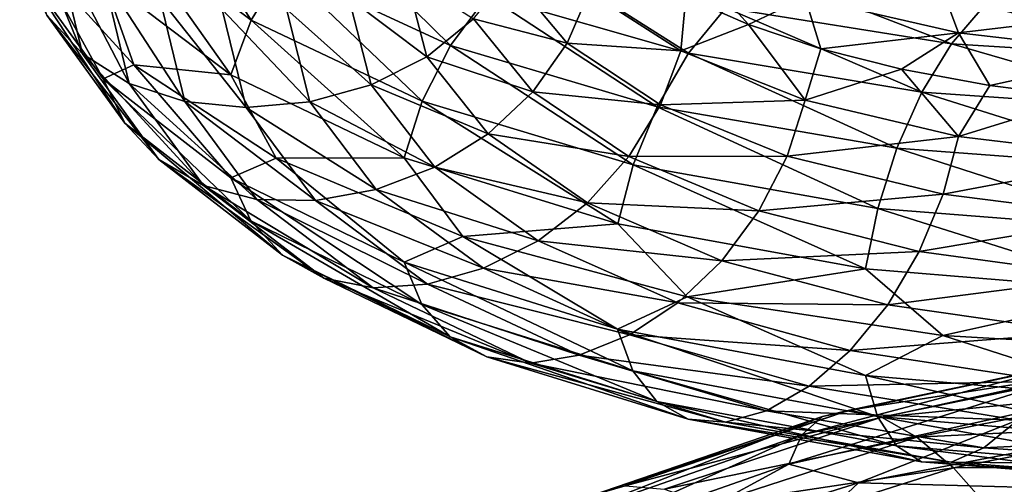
# Model space of a CAD drawing. Header units: metres. Extents: x -80 to 80, y -455 to 95.
# Tile 221 of 256: x -18.68 to -8.5, y -300.5 to -295.69. Entities that reach past the tile are written whole.
import ezdxf

# ---------------------------------------------------------------- set-up
doc = ezdxf.new("R2010")
doc.units = ezdxf.units.M
doc.layers.add('solid_501010_k_02', color=7, linetype='CONTINUOUS')
doc.layers.add('solid_501010_k_02_01', color=7, linetype='CONTINUOUS')

msp = doc.modelspace()

# ---------------------------------------------------------------- linework, layer by layer
at = {"layer": 'solid_501010_k_02'}
for points in [[(-17.233683, -294.212769, 1121.030518), (-17.587498, -294.718689, 1120.885864), (-16.284454, -295.69812, 1123.627319)], [(-15.956854, -295.157196, 1123.724121), (-17.233683, -294.212769, 1121.030518), (-16.284454, -295.69812, 1123.627319)], [(-18.677416, -294.467926, 1113.87207), (-18.30312, -294.892853, 1113.615234), (-18.027668, -296.045929, 1116.506226)], [(-18.39633, -295.645935, 1116.819946), (-18.677416, -294.467926, 1113.87207), (-18.027668, -296.045929, 1116.506226)], [(-15.528892, -294.675323, 1123.721191), (-15.956854, -295.157196, 1123.724121), (-14.225004, -295.96167, 1126.201538)], [(-13.84349, -295.441803, 1126.140381), (-15.528892, -294.675323, 1123.721191), (-14.225004, -295.96167, 1126.201538)], [(-17.587498, -294.718689, 1120.885864), (-17.813766, -295.258484, 1120.667603), (-16.493959, -296.263794, 1123.438232)], [(-16.284454, -295.69812, 1123.627319), (-17.587498, -294.718689, 1120.885864), (-16.493959, -296.263794, 1123.438232)], [(-18.30312, -294.892853, 1113.615234), (-17.813513, -295.235413, 1113.406006), (-17.545429, -296.35202, 1116.224121)], [(-18.027668, -296.045929, 1116.506226), (-18.30312, -294.892853, 1113.615234), (-17.545429, -296.35202, 1116.224121)], [(-13.38911, -295.009277, 1125.961792), (-13.84349, -295.441803, 1126.140381), (-11.765766, -296.04068, 1128.288574)], [(-11.379582, -295.57135, 1128.048218), (-13.38911, -295.009277, 1125.961792), (-11.765766, -296.04068, 1128.288574)], [(-11.843834, -294.966949, 1121.172485), (-11.143126, -295.743011, 1121.846313), (-11.794108, -295.457794, 1120.796021)], [(-10.558384, -295.462738, 1123.072021), (-11.143126, -295.743011, 1121.846313), (-11.843834, -294.966949, 1121.172485)], [(-18.489235, -295.071136, 1118.480469), (-18.631384, -295.177704, 1117.145142), (-17.815472, -296.305206, 1120.058105)], [(-17.498829, -296.159271, 1121.349365), (-18.489235, -295.071136, 1118.480469), (-17.815472, -296.305206, 1120.058105)], [(-17.813766, -295.258484, 1120.667603), (-18.489235, -295.071136, 1118.480469), (-17.498829, -296.159271, 1121.349365)], [(-18.631384, -295.177704, 1117.145142), (-18.39633, -295.645935, 1116.819946), (-17.590712, -296.761902, 1119.696167)], [(-17.815472, -296.305206, 1120.058105), (-18.631384, -295.177704, 1117.145142), (-17.590712, -296.761902, 1119.696167)], [(-15.956854, -295.157196, 1123.724121), (-16.284454, -295.69812, 1123.627319), (-14.51705, -296.534241, 1126.14856)], [(-14.225004, -295.96167, 1126.201538), (-15.956854, -295.157196, 1123.724121), (-14.51705, -296.534241, 1126.14856)], [(-13.985809, -295.685791, 1115.893433), (-13.61579, -295.221741, 1116.094238), (-13.019524, -295.937347, 1118.28833)], [(-13.019524, -295.937347, 1118.28833), (-13.61579, -295.221741, 1116.094238), (-12.793254, -295.403595, 1118.508911)], [(-10.953315, -295.208405, 1127.696045), (-11.379582, -295.57135, 1128.048218), (-9.046662, -295.943787, 1129.817505)], [(-8.707783, -295.549316, 1129.408447), (-10.953315, -295.208405, 1127.696045), (-9.046662, -295.943787, 1129.817505)], [(-16.493959, -296.263794, 1123.438232), (-17.813766, -295.258484, 1120.667603), (-17.498829, -296.159271, 1121.349365)], [(-17.813513, -295.235413, 1113.406006), (-17.229902, -295.470062, 1113.260498), (-16.9706, -296.540039, 1115.993164)], [(-17.545429, -296.35202, 1116.224121), (-17.813513, -295.235413, 1113.406006), (-16.9706, -296.540039, 1115.993164)], [(-15.274758, -295.466644, 1113.250488), (-14.690266, -295.230072, 1113.389771), (-14.469185, -296.076965, 1115.758301)], [(-14.469185, -296.076965, 1115.758301), (-14.690266, -295.230072, 1113.389771), (-13.985809, -295.685791, 1115.893433)], [(-13.019524, -295.937347, 1118.28833), (-12.793254, -295.403595, 1118.508911), (-11.845414, -296.016785, 1120.564941)], [(-11.845414, -296.016785, 1120.564941), (-12.793254, -295.403595, 1118.508911), (-11.794108, -295.457794, 1120.796021)], [(-8.973711, -295.828705, 1124.765747), (-10.558384, -295.462738, 1123.072021), (-9.131389, -295.405426, 1125.211792)], [(-17.229902, -295.470062, 1113.260498), (-16.58519, -295.586761, 1113.185791), (-16.335592, -296.602722, 1115.825073)], [(-16.9706, -296.540039, 1115.993164), (-17.229902, -295.470062, 1113.260498), (-16.335592, -296.602722, 1115.825073)], [(-15.919917, -295.585571, 1113.182373), (-15.274758, -295.466644, 1113.250488), (-15.044881, -296.367371, 1115.701904)], [(-15.044881, -296.367371, 1115.701904), (-15.274758, -295.466644, 1113.250488), (-14.469185, -296.076965, 1115.758301)], [(-13.84349, -295.441803, 1126.140381), (-14.225004, -295.96167, 1126.201538), (-12.09002, -296.593414, 1128.401001)], [(-11.765766, -296.04068, 1128.288574), (-13.84349, -295.441803, 1126.140381), (-12.09002, -296.593414, 1128.401001)], [(-11.845414, -296.016785, 1120.564941), (-11.794108, -295.457794, 1120.796021), (-11.143126, -295.743011, 1121.846313)], [(-10.558384, -295.462738, 1123.072021), (-10.396698, -295.993652, 1122.84436), (-11.143126, -295.743011, 1121.846313)], [(-8.973711, -295.828705, 1124.765747), (-10.396698, -295.993652, 1122.84436), (-10.558384, -295.462738, 1123.072021)], [(-16.58519, -295.586761, 1113.185791), (-15.919917, -295.585571, 1113.182373), (-15.680331, -296.543915, 1115.725952)], [(-16.335592, -296.602722, 1115.825073), (-16.58519, -295.586761, 1113.185791), (-15.680331, -296.543915, 1115.725952)], [(-15.680331, -296.543915, 1115.725952), (-15.919917, -295.585571, 1113.182373), (-15.044881, -296.367371, 1115.701904)], [(-11.379582, -295.57135, 1128.048218), (-11.765766, -296.04068, 1128.288574), (-9.353675, -296.443054, 1130.109131)], [(-9.046662, -295.943787, 1129.817505), (-11.379582, -295.57135, 1128.048218), (-9.353675, -296.443054, 1130.109131)], [(-18.39633, -295.645935, 1116.819946), (-18.027668, -296.045929, 1116.506226), (-17.238194, -297.138031, 1119.327148)], [(-17.590712, -296.761902, 1119.696167), (-18.39633, -295.645935, 1116.819946), (-17.238194, -297.138031, 1119.327148)], [(-16.284454, -295.69812, 1123.627319), (-16.493959, -296.263794, 1123.438232), (-14.703816, -297.123352, 1125.98645)], [(-14.51705, -296.534241, 1126.14856), (-16.284454, -295.69812, 1123.627319), (-14.703816, -297.123352, 1125.98645)], [(-14.469185, -296.076965, 1115.758301), (-13.985809, -295.685791, 1115.893433), (-13.373338, -296.437958, 1118.13855)], [(-13.373338, -296.437958, 1118.13855), (-13.985809, -295.685791, 1115.893433), (-13.019524, -295.937347, 1118.28833)], [(-10.559793, -296.523834, 1122.461792), (-11.845414, -296.016785, 1120.564941), (-11.143126, -295.743011, 1121.846313)], [(-10.559793, -296.523834, 1122.461792), (-11.143126, -295.743011, 1121.846313), (-10.396698, -295.993652, 1122.84436)], [(-8.973711, -295.828705, 1124.765747), (-9.563413, -296.205322, 1123.780518), (-10.396698, -295.993652, 1122.84436)], [(-8.973711, -295.828705, 1124.765747), (-8.652102, -296.374176, 1124.646729), (-9.563413, -296.205322, 1123.780518)], [(-7.134017, -296.042572, 1126.210449), (-8.652102, -296.374176, 1124.646729), (-8.973711, -295.828705, 1124.765747)], [(-14.225004, -295.96167, 1126.201538), (-14.51705, -296.534241, 1126.14856), (-12.338234, -297.19342, 1128.386475)], [(-12.09002, -296.593414, 1128.401001), (-14.225004, -295.96167, 1126.201538), (-12.338234, -297.19342, 1128.386475)], [(-13.373338, -296.437958, 1118.13855), (-13.019524, -295.937347, 1118.28833), (-12.054918, -296.574799, 1120.374512)], [(-12.054918, -296.574799, 1120.374512), (-13.019524, -295.937347, 1118.28833), (-11.845414, -296.016785, 1120.564941)], [(-12.054918, -296.574799, 1120.374512), (-11.845414, -296.016785, 1120.564941), (-10.559793, -296.523834, 1122.461792)], [(-10.559793, -296.523834, 1122.461792), (-10.396698, -295.993652, 1122.84436), (-9.563413, -296.205322, 1123.780518)], [(-18.027668, -296.045929, 1116.506226), (-17.545429, -296.35202, 1116.224121), (-16.777073, -297.409058, 1118.974243)], [(-17.238194, -297.138031, 1119.327148), (-18.027668, -296.045929, 1116.506226), (-16.777073, -297.409058, 1118.974243)], [(-15.044881, -296.367371, 1115.701904), (-14.469185, -296.076965, 1115.758301), (-13.835546, -296.87442, 1118.070679)], [(-13.835546, -296.87442, 1118.070679), (-14.469185, -296.076965, 1115.758301), (-13.373338, -296.437958, 1118.13855)], [(-11.765766, -296.04068, 1128.288574), (-12.09002, -296.593414, 1128.401001), (-9.611454, -297.022675, 1130.26416)], [(-9.353675, -296.443054, 1130.109131), (-11.765766, -296.04068, 1128.288574), (-9.611454, -297.022675, 1130.26416)], [(-7.134017, -296.042572, 1126.210449), (-7.669258, -296.49704, 1125.437012), (-8.652102, -296.374176, 1124.646729)], [(-17.498829, -296.159271, 1121.349365), (-17.815472, -296.305206, 1120.058105), (-16.495541, -297.326904, 1122.822998)], [(-16.025723, -297.124603, 1124.034424), (-17.498829, -296.159271, 1121.349365), (-16.495541, -297.326904, 1122.822998)], [(-16.493959, -296.263794, 1123.438232), (-17.498829, -296.159271, 1121.349365), (-16.025723, -297.124603, 1124.034424)], [(-8.974908, -296.899872, 1124.153442), (-10.559793, -296.523834, 1122.461792), (-9.563413, -296.205322, 1123.780518)], [(-8.974908, -296.899872, 1124.153442), (-9.563413, -296.205322, 1123.780518), (-8.652102, -296.374176, 1124.646729)], [(-17.815472, -296.305206, 1120.058105), (-17.590712, -296.761902, 1119.696167), (-16.287432, -297.772949, 1122.426514)], [(-16.495541, -297.326904, 1122.822998), (-17.815472, -296.305206, 1120.058105), (-16.287432, -297.772949, 1122.426514)], [(-14.703816, -297.123352, 1125.98645), (-16.493959, -296.263794, 1123.438232), (-16.025723, -297.124603, 1124.034424)], [(-17.545429, -296.35202, 1116.224121), (-16.9706, -296.540039, 1115.993164), (-16.227419, -297.552246, 1118.660034)], [(-16.777073, -297.409058, 1118.974243), (-17.545429, -296.35202, 1116.224121), (-16.227419, -297.552246, 1118.660034)], [(-15.680331, -296.543915, 1115.725952), (-15.044881, -296.367371, 1115.701904), (-14.38603, -297.216705, 1118.094971)], [(-14.38603, -297.216705, 1118.094971), (-15.044881, -296.367371, 1115.701904), (-13.835546, -296.87442, 1118.070679)], [(-13.835546, -296.87442, 1118.070679), (-13.373338, -296.437958, 1118.13855), (-12.38252, -297.10965, 1120.272949)], [(-12.38252, -297.10965, 1120.272949), (-13.373338, -296.437958, 1118.13855), (-12.054918, -296.574799, 1120.374512)], [(-16.9706, -296.540039, 1115.993164), (-16.335592, -296.602722, 1115.825073), (-15.620217, -297.563019, 1118.401001)], [(-16.227419, -297.552246, 1118.660034), (-16.9706, -296.540039, 1115.993164), (-15.620217, -297.563019, 1118.401001)], [(-16.335592, -296.602722, 1115.825073), (-15.680331, -296.543915, 1115.725952), (-14.993652, -297.4487, 1118.208862)], [(-14.993652, -297.4487, 1118.208862), (-15.680331, -296.543915, 1115.725952), (-14.38603, -297.216705, 1118.094971)], [(-14.51705, -296.534241, 1126.14856), (-14.703816, -297.123352, 1125.98645), (-12.496969, -297.802887, 1128.248047)], [(-12.338234, -297.19342, 1128.386475), (-14.51705, -296.534241, 1126.14856), (-12.496969, -297.802887, 1128.248047)], [(-10.746559, -297.10379, 1122.29895), (-12.054918, -296.574799, 1120.374512), (-10.559793, -296.523834, 1122.461792)], [(-10.746559, -297.10379, 1122.29895), (-10.559793, -296.523834, 1122.461792), (-8.974908, -296.899872, 1124.153442)], [(-15.620217, -297.563019, 1118.401001), (-16.335592, -296.602722, 1115.825073), (-14.993652, -297.4487, 1118.208862)], [(-12.38252, -297.10965, 1120.272949), (-12.054918, -296.574799, 1120.374512), (-10.746559, -297.10379, 1122.29895)], [(-12.09002, -296.593414, 1128.401001), (-12.338234, -297.19342, 1128.386475), (-9.808782, -297.645111, 1130.281738)], [(-9.611454, -297.022675, 1130.26416), (-12.09002, -296.593414, 1128.401001), (-9.808782, -297.645111, 1130.281738)], [(-17.590712, -296.761902, 1119.696167), (-17.238194, -297.138031, 1119.327148), (-15.961032, -298.126923, 1122.005371)], [(-16.287432, -297.772949, 1122.426514), (-17.590712, -296.761902, 1119.696167), (-15.961032, -298.126923, 1122.005371)], [(-14.38603, -297.216705, 1118.094971), (-13.835546, -296.87442, 1118.070679), (-12.810482, -297.58844, 1120.268677)], [(-12.810482, -297.58844, 1120.268677), (-13.835546, -296.87442, 1118.070679), (-12.38252, -297.10965, 1120.272949)], [(-9.133643, -297.498901, 1124.015137), (-10.746559, -297.10379, 1122.29895), (-8.974908, -296.899872, 1124.153442)], [(-17.238194, -297.138031, 1119.327148), (-16.777073, -297.409058, 1118.974243), (-15.534076, -298.365356, 1121.585693)], [(-15.961032, -298.126923, 1122.005371), (-17.238194, -297.138031, 1119.327148), (-15.534076, -298.365356, 1121.585693)], [(-16.025723, -297.124603, 1124.034424), (-16.495541, -297.326904, 1122.822998), (-14.705225, -298.201538, 1125.366333)], [(-14.703816, -297.123352, 1125.98645), (-16.025723, -297.124603, 1124.034424), (-14.098512, -297.936005, 1126.485718)], [(-14.098512, -297.936005, 1126.485718), (-16.025723, -297.124603, 1124.034424), (-14.705225, -298.201538, 1125.366333)], [(-12.496969, -297.802887, 1128.248047), (-14.703816, -297.123352, 1125.98645), (-14.098512, -297.936005, 1126.485718)], [(-12.810482, -297.58844, 1120.268677), (-12.38252, -297.10965, 1120.272949), (-11.038605, -297.669525, 1122.241455)], [(-11.038605, -297.669525, 1122.241455), (-12.38252, -297.10965, 1120.272949), (-10.746559, -297.10379, 1122.29895)], [(-11.038605, -297.669525, 1122.241455), (-10.746559, -297.10379, 1122.29895), (-9.133643, -297.498901, 1124.015137)], [(-14.993652, -297.4487, 1118.208862), (-14.38603, -297.216705, 1118.094971), (-13.320183, -297.979187, 1120.369385)], [(-13.320183, -297.979187, 1120.369385), (-14.38603, -297.216705, 1118.094971), (-12.810482, -297.58844, 1120.268677)], [(-12.338234, -297.19342, 1128.386475), (-12.496969, -297.802887, 1128.248047), (-9.934975, -298.271362, 1130.16333)], [(-9.808782, -297.645111, 1130.281738), (-12.338234, -297.19342, 1128.386475), (-9.934975, -298.271362, 1130.16333)], [(-16.495541, -297.326904, 1122.822998), (-16.287432, -297.772949, 1122.426514), (-14.519704, -298.638153, 1124.938477)], [(-14.705225, -298.201538, 1125.366333), (-16.495541, -297.326904, 1122.822998), (-14.519704, -298.638153, 1124.938477)], [(-16.777073, -297.409058, 1118.974243), (-16.227419, -297.552246, 1118.660034), (-15.025144, -298.466736, 1121.192993)], [(-15.534076, -298.365356, 1121.585693), (-16.777073, -297.409058, 1118.974243), (-15.025144, -298.466736, 1121.192993)], [(-15.620217, -297.563019, 1118.401001), (-14.993652, -297.4487, 1118.208862), (-13.882787, -298.26297, 1120.567993)], [(-13.882787, -298.26297, 1120.567993), (-14.993652, -297.4487, 1118.208862), (-13.320183, -297.979187, 1120.369385)], [(-16.227419, -297.552246, 1118.660034), (-15.620217, -297.563019, 1118.401001), (-14.46293, -298.429077, 1120.848145)], [(-15.025144, -298.466736, 1121.192993), (-16.227419, -297.552246, 1118.660034), (-14.46293, -298.429077, 1120.848145)], [(-9.381857, -298.091431, 1123.996338), (-11.038605, -297.669525, 1122.241455), (-9.133643, -297.498901, 1124.015137)], [(-14.46293, -298.429077, 1120.848145), (-15.620217, -297.563019, 1118.401001), (-13.882787, -298.26297, 1120.567993)], [(-13.320183, -297.979187, 1120.369385), (-12.810482, -297.58844, 1120.268677), (-11.420119, -298.186523, 1122.29541)], [(-11.420119, -298.186523, 1122.29541), (-12.810482, -297.58844, 1120.268677), (-11.038605, -297.669525, 1122.241455)], [(-11.420119, -298.186523, 1122.29541), (-11.038605, -297.669525, 1122.241455), (-9.381857, -298.091431, 1123.996338)], [(-16.287432, -297.772949, 1122.426514), (-15.961032, -298.126923, 1122.005371), (-14.228729, -298.972321, 1124.469971)], [(-14.519704, -298.638153, 1124.938477), (-16.287432, -297.772949, 1122.426514), (-14.228729, -298.972321, 1124.469971)], [(-12.496969, -297.802887, 1128.248047), (-14.098512, -297.936005, 1126.485718), (-11.779873, -298.557861, 1128.633301)], [(-9.934975, -298.271362, 1130.16333), (-12.496969, -297.802887, 1128.248047), (-11.779873, -298.557861, 1128.633301)], [(-14.098512, -297.936005, 1126.485718), (-14.705225, -298.201538, 1125.366333), (-12.498167, -298.89447, 1127.624146)], [(-11.779873, -298.557861, 1128.633301), (-14.098512, -297.936005, 1126.485718), (-12.498167, -298.89447, 1127.624146)], [(-13.882787, -298.26297, 1120.567993), (-13.320183, -297.979187, 1120.369385), (-11.8745, -298.620972, 1122.465698)], [(-11.8745, -298.620972, 1122.465698), (-13.320183, -297.979187, 1120.369385), (-11.420119, -298.186523, 1122.29541)], [(-15.961032, -298.126923, 1122.005371), (-15.534076, -298.365356, 1121.585693), (-13.848112, -299.181488, 1123.98938)], [(-14.228729, -298.972321, 1124.469971), (-15.961032, -298.126923, 1122.005371), (-13.848112, -299.181488, 1123.98938)], [(-9.706111, -298.641479, 1124.101318), (-11.420119, -298.186523, 1122.29541), (-9.381857, -298.091431, 1123.996338)], [(-14.705225, -298.201538, 1125.366333), (-14.519704, -298.638153, 1124.938477), (-12.340489, -299.323151, 1127.169067)], [(-12.498167, -298.89447, 1127.624146), (-14.705225, -298.201538, 1125.366333), (-12.340489, -299.323151, 1127.169067)], [(-14.46293, -298.429077, 1120.848145), (-13.882787, -298.26297, 1120.567993), (-12.376042, -298.951385, 1122.741699)], [(-12.376042, -298.951385, 1122.741699), (-13.882787, -298.26297, 1120.567993), (-11.8745, -298.620972, 1122.465698)], [(-11.8745, -298.620972, 1122.465698), (-11.420119, -298.186523, 1122.29541), (-9.706111, -298.641479, 1124.101318)], [(-9.934975, -298.271362, 1130.16333), (-11.779873, -298.557861, 1128.633301), (-9.137043, -298.960724, 1130.418335)], [(-7.090235, -298.505341, 1131.684326), (-9.934975, -298.271362, 1130.16333), (-9.137043, -298.960724, 1130.418335)], [(-15.534076, -298.365356, 1121.585693), (-15.025144, -298.466736, 1121.192993), (-13.394416, -299.245361, 1123.525269)], [(-13.848112, -299.181488, 1123.98938), (-15.534076, -298.365356, 1121.585693), (-13.394416, -299.245361, 1123.525269)], [(-15.025144, -298.466736, 1121.192993), (-14.46293, -298.429077, 1120.848145), (-12.893221, -299.164124, 1123.102051)], [(-13.394416, -299.245361, 1123.525269), (-15.025144, -298.466736, 1121.192993), (-12.893221, -299.164124, 1123.102051)], [(-12.893221, -299.164124, 1123.102051), (-14.46293, -298.429077, 1120.848145), (-12.376042, -298.951385, 1122.741699)], [(-11.779873, -298.557861, 1128.633301), (-12.498167, -298.89447, 1127.624146), (-9.935926, -299.374268, 1129.536743)], [(-9.137043, -298.960724, 1130.418335), (-11.779873, -298.557861, 1128.633301), (-9.935926, -299.374268, 1129.536743)], [(-14.519704, -298.638153, 1124.938477), (-14.228729, -298.972321, 1124.469971), (-12.093186, -299.640381, 1126.65918)], [(-12.340489, -299.323151, 1127.169067), (-14.519704, -298.638153, 1124.938477), (-12.093186, -299.640381, 1126.65918)], [(-12.376042, -298.951385, 1122.741699), (-11.8745, -298.620972, 1122.465698), (-10.092296, -299.113678, 1124.332764)], [(-10.092296, -299.113678, 1124.332764), (-11.8745, -298.620972, 1122.465698), (-9.706111, -298.641479, 1124.101318)], [(-14.228729, -298.972321, 1124.469971), (-13.848112, -299.181488, 1123.98938), (-11.769694, -299.824463, 1126.12561)], [(-12.093186, -299.640381, 1126.65918), (-14.228729, -298.972321, 1124.469971), (-11.769694, -299.824463, 1126.12561)], [(-12.893221, -299.164124, 1123.102051), (-12.376042, -298.951385, 1122.741699), (-10.518563, -299.484375, 1124.676514)], [(-12.498167, -298.89447, 1127.624146), (-12.340489, -299.323151, 1127.169067), (-9.810575, -299.796692, 1129.059326)], [(-9.935926, -299.374268, 1129.536743), (-12.498167, -298.89447, 1127.624146), (-9.810575, -299.796692, 1129.059326)], [(-10.518563, -299.484375, 1124.676514), (-12.376042, -298.951385, 1122.741699), (-10.092296, -299.113678, 1124.332764)], [(-13.848112, -299.181488, 1123.98938), (-13.394416, -299.245361, 1123.525269), (-11.384092, -299.856049, 1125.598877)], [(-11.769694, -299.824463, 1126.12561), (-13.848112, -299.181488, 1123.98938), (-11.384092, -299.856049, 1125.598877)], [(-13.394416, -299.245361, 1123.525269), (-12.893221, -299.164124, 1123.102051), (-10.95812, -299.737274, 1125.107056)], [(-10.95812, -299.737274, 1125.107056), (-12.893221, -299.164124, 1123.102051), (-10.518563, -299.484375, 1124.676514)], [(-10.518563, -299.484375, 1124.676514), (-10.092296, -299.113678, 1124.332764), (-8.023281, -299.431488, 1125.922363)], [(-7.494324, -299.184357, 1091.349976), (-7.700861, -299.222046, 1090.774048), (-10.379281, -299.797241, 1092.243896)], [(-10.100908, -299.731964, 1092.788086), (-7.494324, -299.184357, 1091.349976), (-10.379281, -299.797241, 1092.243896)], [(-7.24834, -299.288422, 1091.927979), (-7.494324, -299.184357, 1091.349976), (-10.100908, -299.731964, 1092.788086)], [(-11.384092, -299.856049, 1125.598877), (-13.394416, -299.245361, 1123.525269), (-10.95812, -299.737274, 1125.107056)], [(-7.700861, -299.222046, 1090.774048), (-7.858963, -299.389832, 1090.231812), (-10.592372, -299.98764, 1091.72522)], [(-10.379281, -299.797241, 1092.243896), (-7.700861, -299.222046, 1090.774048), (-10.592372, -299.98764, 1091.72522)], [(-9.769369, -299.804749, 1093.327759), (-7.24834, -299.288422, 1091.927979), (-10.100908, -299.731964, 1092.788086)], [(-6.976824, -299.526489, 1092.477417), (-7.24834, -299.288422, 1091.927979), (-9.769369, -299.804749, 1093.327759)], [(-12.340489, -299.323151, 1127.169067), (-12.093186, -299.640381, 1126.65918), (-9.613971, -300.100372, 1128.515503)], [(-9.810575, -299.796692, 1129.059326), (-12.340489, -299.323151, 1127.169067), (-9.613971, -300.100372, 1128.515503)], [(-7.858963, -299.389832, 1090.231812), (-7.960071, -299.674927, 1089.754639), (-10.728646, -300.289093, 1091.262329)], [(-10.592372, -299.98764, 1091.72522), (-7.858963, -299.389832, 1090.231812), (-10.728646, -300.289093, 1091.262329)], [(-10.95812, -299.737274, 1125.107056), (-10.518563, -299.484375, 1124.676514), (-8.36216, -299.834961, 1126.322388)], [(-8.36216, -299.834961, 1126.322388), (-10.518563, -299.484375, 1124.676514), (-8.023281, -299.431488, 1125.922363)], [(-9.403419, -300.009583, 1093.834351), (-6.976824, -299.526489, 1092.477417), (-9.769369, -299.804749, 1093.327759)], [(-6.696844, -299.878387, 1092.967651), (-6.976824, -299.526489, 1092.477417), (-9.403419, -300.009583, 1093.834351)], [(-12.093186, -299.640381, 1126.65918), (-11.769694, -299.824463, 1126.12561), (-9.356797, -300.264252, 1127.937988)], [(-9.613971, -300.100372, 1128.515503), (-12.093186, -299.640381, 1126.65918), (-9.356797, -300.264252, 1127.937988)], [(-10.728646, -300.289093, 1091.262329), (-7.960071, -299.674927, 1089.754639), (-10.007881, -300.481567, 1090.41333)], [(-7.960071, -299.674927, 1089.754639), (-7.186735, -299.942261, 1089.026978), (-10.007881, -300.481567, 1090.41333)], [(-10.379281, -299.797241, 1092.243896), (-10.592372, -299.98764, 1091.72522), (-13.024682, -300.834167, 1093.578125)], [(-12.762659, -300.615265, 1094.066528), (-10.379281, -299.797241, 1092.243896), (-13.024682, -300.834167, 1093.578125)], [(-10.100908, -299.731964, 1092.788086), (-10.379281, -299.797241, 1092.243896), (-12.762659, -300.615265, 1094.066528)], [(-12.420364, -300.515167, 1094.57019), (-10.100908, -299.731964, 1092.788086), (-12.762659, -300.615265, 1094.066528)], [(-9.769369, -299.804749, 1093.327759), (-10.100908, -299.731964, 1092.788086), (-12.420364, -300.515167, 1094.57019)], [(-11.384092, -299.856049, 1125.598877), (-10.95812, -299.737274, 1125.107056), (-8.711603, -300.120514, 1126.811279)], [(-8.711603, -300.120514, 1126.811279), (-10.95812, -299.737274, 1125.107056), (-8.36216, -299.834961, 1126.322388)], [(-12.012694, -300.548431, 1095.060547), (-9.769369, -299.804749, 1093.327759), (-12.420364, -300.515167, 1094.57019)], [(-9.403419, -300.009583, 1093.834351), (-9.769369, -299.804749, 1093.327759), (-12.012694, -300.548431, 1095.060547)], [(-11.769694, -299.824463, 1126.12561), (-11.384092, -299.856049, 1125.598877), (-9.050247, -300.269714, 1127.359619)], [(-9.356797, -300.264252, 1127.937988), (-11.769694, -299.824463, 1126.12561), (-9.050247, -300.269714, 1127.359619)], [(-9.050247, -300.269714, 1127.359619), (-11.384092, -299.856049, 1125.598877), (-8.711603, -300.120514, 1126.811279)], [(-9.026059, -300.328186, 1094.280151), (-6.696844, -299.878387, 1092.967651), (-9.403419, -300.009583, 1093.834351)], [(-6.425517, -300.323608, 1093.368164), (-6.696844, -299.878387, 1092.967651), (-9.026059, -300.328186, 1094.280151)], [(-10.592372, -299.98764, 1091.72522), (-10.728646, -300.289093, 1091.262329), (-13.192248, -301.156219, 1093.133545)], [(-13.024682, -300.834167, 1093.578125), (-10.592372, -299.98764, 1091.72522), (-13.192248, -301.156219, 1093.133545)], [(-11.562711, -300.711212, 1095.512085), (-9.403419, -300.009583, 1093.834351), (-12.012694, -300.548431, 1095.060547)], [(-9.026059, -300.328186, 1094.280151), (-9.403419, -300.009583, 1093.834351), (-11.562711, -300.711212, 1095.512085)], [(-13.192248, -301.156219, 1093.133545), (-10.728646, -300.289093, 1091.262329), (-12.554655, -301.281494, 1092.170898)], [(-10.728646, -300.289093, 1091.262329), (-10.007881, -300.481567, 1090.41333), (-12.554655, -301.281494, 1092.170898)], [(-11.098699, -300.987671, 1095.900391), (-9.026059, -300.328186, 1094.280151), (-11.562711, -300.711212, 1095.512085)], [(-8.660362, -300.742004, 1094.637207), (-9.026059, -300.328186, 1094.280151), (-11.098699, -300.987671, 1095.900391)], [(-8.660362, -300.742004, 1094.637207), (-6.425517, -300.323608, 1093.368164), (-9.026059, -300.328186, 1094.280151)], [(-6.179904, -300.841309, 1093.648193), (-6.425517, -300.323608, 1093.368164), (-8.660362, -300.742004, 1094.637207)], [(-12.554655, -301.281494, 1092.170898), (-10.007881, -300.481567, 1090.41333), (-10.729674, -301.161957, 1090.62207)], [(-10.007881, -300.481567, 1090.41333), (-7.960834, -300.538849, 1089.11792), (-10.729674, -301.161957, 1090.62207)]]:
    msp.add_3dface(points, dxfattribs=at)
at = {"layer": 'solid_501010_k_02_01'}
for points in [[(-8.973711, -295.828705, 1124.765747), (-9.131389, -295.405426, 1125.211792), (-7.259369, -295.626587, 1126.678345)], [(-8.707783, -295.549316, 1129.408447), (-9.046662, -295.943787, 1129.817505), (-6.456279, -296.105621, 1131.225952)], [(-7.134017, -296.042572, 1126.210449), (-8.973711, -295.828705, 1124.765747), (-7.259369, -295.626587, 1126.678345)], [(-6.214433, -295.687744, 1130.773315), (-8.707783, -295.549316, 1129.408447), (-6.456279, -296.105621, 1131.225952)], [(-9.046662, -295.943787, 1129.817505), (-9.353675, -296.443054, 1130.109131), (-6.675383, -296.627258, 1131.557007)], [(-6.456279, -296.105621, 1131.225952), (-9.046662, -295.943787, 1129.817505), (-6.675383, -296.627258, 1131.557007)], [(-8.974908, -296.899872, 1124.153442), (-8.652102, -296.374176, 1124.646729), (-7.669258, -296.49704, 1125.437012)], [(-9.353675, -296.443054, 1130.109131), (-9.611454, -297.022675, 1130.26416), (-6.85935, -297.22699, 1131.744751)], [(-6.675383, -296.627258, 1131.557007), (-9.353675, -296.443054, 1130.109131), (-6.85935, -297.22699, 1131.744751)], [(-7.134968, -297.122284, 1125.597168), (-8.974908, -296.899872, 1124.153442), (-7.669258, -296.49704, 1125.437012)], [(-9.133643, -297.498901, 1124.015137), (-8.974908, -296.899872, 1124.153442), (-7.134968, -297.122284, 1125.597168)], [(-9.611454, -297.022675, 1130.26416), (-9.808782, -297.645111, 1130.281738), (-7.000176, -297.866364, 1131.787231)], [(-6.85935, -297.22699, 1131.744751), (-9.611454, -297.022675, 1130.26416), (-7.000176, -297.866364, 1131.787231)], [(-7.261162, -297.737, 1125.479248), (-9.133643, -297.498901, 1124.015137), (-7.134968, -297.122284, 1125.597168)], [(-9.381857, -298.091431, 1123.996338), (-9.133643, -297.498901, 1124.015137), (-7.261162, -297.737, 1125.479248)], [(-9.808782, -297.645111, 1130.281738), (-9.934975, -298.271362, 1130.16333), (-7.090235, -298.505341, 1131.684326)], [(-7.000176, -297.866364, 1131.787231), (-9.808782, -297.645111, 1130.281738), (-7.090235, -298.505341, 1131.684326)], [(-7.458489, -298.351471, 1125.49292), (-9.381857, -298.091431, 1123.996338), (-7.261162, -297.737, 1125.479248)], [(-9.706111, -298.641479, 1124.101318), (-9.381857, -298.091431, 1123.996338), (-7.458489, -298.351471, 1125.49292)], [(-7.716268, -298.928528, 1125.640259), (-9.706111, -298.641479, 1124.101318), (-7.458489, -298.351471, 1125.49292)], [(-7.090235, -298.505341, 1131.684326), (-9.137043, -298.960724, 1130.418335), (-6.226616, -299.126648, 1131.810181)], [(-10.092296, -299.113678, 1124.332764), (-9.706111, -298.641479, 1124.101318), (-7.716268, -298.928528, 1125.640259)], [(-8.023281, -299.431488, 1125.922363), (-10.092296, -299.113678, 1124.332764), (-7.716268, -298.928528, 1125.640259)], [(-9.137043, -298.960724, 1130.418335), (-9.935926, -299.374268, 1129.536743), (-7.090915, -299.617218, 1131.056519)], [(-6.226616, -299.126648, 1131.810181), (-9.137043, -298.960724, 1130.418335), (-7.090915, -299.617218, 1131.056519)], [(-9.935926, -299.374268, 1129.536743), (-9.810575, -299.796692, 1129.059326), (-7.001455, -300.035309, 1130.562378)], [(-7.090915, -299.617218, 1131.056519), (-9.935926, -299.374268, 1129.536743), (-7.001455, -300.035309, 1130.562378)], [(-9.810575, -299.796692, 1129.059326), (-9.613971, -300.100372, 1128.515503), (-6.861146, -300.329163, 1129.992798)], [(-7.001455, -300.035309, 1130.562378), (-9.810575, -299.796692, 1129.059326), (-6.861146, -300.329163, 1129.992798)], [(-8.711603, -300.120514, 1126.811279), (-8.36216, -299.834961, 1126.322388), (-5.967774, -299.982819, 1127.639526)], [(-10.007881, -300.481567, 1090.41333), (-7.186735, -299.942261, 1089.026978), (-7.960834, -300.538849, 1089.11792)], [(-6.217159, -300.292664, 1128.172852), (-8.711603, -300.120514, 1126.811279), (-5.967774, -299.982819, 1127.639526)], [(-9.613971, -300.100372, 1128.515503), (-9.356797, -300.264252, 1127.937988), (-6.677611, -300.47821, 1129.382202)], [(-6.861146, -300.329163, 1129.992798), (-9.613971, -300.100372, 1128.515503), (-6.677611, -300.47821, 1129.382202)], [(-9.050247, -300.269714, 1127.359619), (-8.711603, -300.120514, 1126.811279), (-6.217159, -300.292664, 1128.172852)], [(-9.356797, -300.264252, 1127.937988), (-9.050247, -300.269714, 1127.359619), (-6.458838, -300.464417, 1128.764526)], [(-6.677611, -300.47821, 1129.382202), (-9.356797, -300.264252, 1127.937988), (-6.458838, -300.464417, 1128.764526)], [(-6.458838, -300.464417, 1128.764526), (-9.050247, -300.269714, 1127.359619), (-6.217159, -300.292664, 1128.172852)]]:
    msp.add_3dface(points, dxfattribs=at)

doc.saveas('drawing.dxf')
